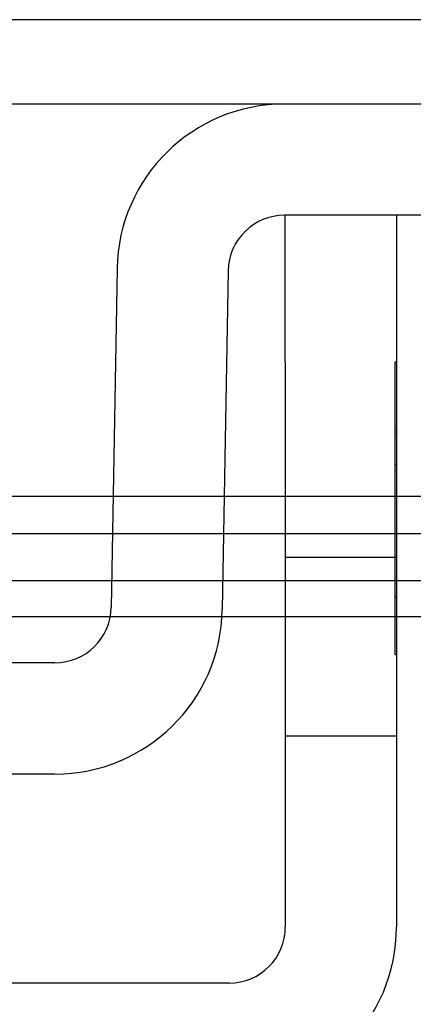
# Model space of a CAD drawing. Header units: inches. Extents: x 1 to 240, y -1 to 159.
# Tile 46 of 65: x 70.068 to 70.405, y 133.011 to 133.851. Entities that reach past the tile are written whole.
import ezdxf
from ezdxf.enums import TextEntityAlignment as Align
from ezdxf.lldxf.tags import DXFTag

# ---------------------------------------------------------------- set-up
doc = ezdxf.new("R2010")
doc.units = ezdxf.units.IN
doc.header["$MEASUREMENT"] = 0
for name, color, linetype in [('COM42667', 7, 'Continuous'), ('COM42780', 7, 'Continuous'), ('COM48573', 7, 'Continuous'), ('COM48603', 7, 'Continuous'), ('Default', 7, 'Continuous')]:
    doc.layers.add(name, color=color, linetype=linetype)
doc.styles.add('SEACAD_Times_New_Roman', font='times.ttf')
tags = doc.linetypes.add('HIDDEN2', pattern=[0.1875, 0.125, -0.0625]).pattern_tags.tags
tags[6:7] = [DXFTag(74, 4), DXFTag(75, 0), DXFTag(340, '0'), DXFTag(46, 0.0), DXFTag(50, 0.0), DXFTag(44, 0.0), DXFTag(45, 0.0)]
tags[4:5] = [DXFTag(74, 4), DXFTag(75, 0), DXFTag(340, '0'), DXFTag(46, 0.0), DXFTag(50, 0.0), DXFTag(44, 0.0), DXFTag(45, 0.0)]
doc.dimstyles.new('HAMMOND_(STH_-_240x160)', dxfattribs={"dimtxt": 1, "dimasz": 1.25, "dimexe": 0.5, "dimexo": 0.5, "dimgap": 0.25, "dimtad": 0, "dimtih": 1, "dimtoh": 1, "dimlfac": 0.125, "dimzin": 0, "dimdsep": 46, "dimtxsty": 'SEACAD_Times_New_Roman', "dimblk1": '_SE_FILLED', "dimblk2": '_SE_FILLED', "dimsah": 1, "dimcen": 0.5, "dimadec": 0, "dimazin": 0, "dimtfac": 0.8, "dimtofl": 0, "dimtmove": 0, "dimatfit": 3, "dimfxl": 1, "dimtolj": 1, "dimtzin": 0, "dimarcsym": 0})

# ---------------------------------------------------------------- blocks, each defined once
blk = doc.blocks.new('SE7')
at = {"layer": 'COM42667', "color": 7, "linetype": 'Continuous'}
for p, q in [((70.29514, 133.55918), (70.29514, 133.68418)), ((70.39014, 133.68418), (70.39014, 133.55918)), ((70.29514, 133.55918), (70.29514, 133.07668)), ((70.39014, 133.55918), (70.39014, 133.07668)), ((70.24714, 133.02868), (69.35564, 133.02868))]:
    blk.add_line(p, q, dxfattribs=at)
at = {"layer": 'COM42667', "color": 7, "linetype": 'HIDDEN2'}
for p, q in [((70.38914, 133.55918), (70.39014, 133.55918)), ((70.38914, 133.4993), (70.38914, 133.55918)), ((70.38914, 133.4993), (70.39014, 133.4993)), ((70.38914, 133.47102), (70.38914, 133.4993)), ((70.38914, 133.47102), (70.39014, 133.47102)), ((70.38914, 133.30918), (70.38914, 133.47102)), ((70.39014, 133.39218), (70.29514, 133.39218)), ((70.38914, 133.35841), (70.39014, 133.35841)), ((70.38914, 133.30918), (70.39014, 133.30918)), ((70.29514, 133.23968), (70.39014, 133.23968))]:
    blk.add_line(p, q, dxfattribs=at)
at = {"layer": 'COM42667', "color": 7, "linetype": 'Continuous'}
for radius in [0.143, 0.048]:
    blk.add_arc((70.24714, 133.07668), radius, 270, 0, dxfattribs=at)
at = {"layer": 'COM42780', "color": 7, "linetype": 'Continuous'}
for p, q in [((70.66666, 133.77918), (70.29438, 133.77918)), ((70.66666, 133.68418), (70.29438, 133.68418)), ((70.1514, 133.63867), (70.14635, 133.34934)), ((70.24639, 133.63702), (70.24134, 133.34768)), ((70.09836, 133.30218), (69.50441, 133.30218)), ((70.09836, 133.20718), (69.50441, 133.20718))]:
    blk.add_line(p, q, dxfattribs=at)
for centre, radius, start, end in [((70.29438, 133.63618), 0.143, 90, 179), ((70.29438, 133.63618), 0.048, 90, 179), ((70.09836, 133.35018), 0.048, 270, 359), ((70.09836, 133.35018), 0.143, 270, 359)]:
    blk.add_arc(centre, radius, start, end, dxfattribs=at)
at = {"layer": 'COM48573', "color": 7, "linetype": 'HIDDEN2'}
blk.add_line((81.64636, 133.85118), (57.95641, 133.85118), dxfattribs=at)
at = {"layer": 'COM48573', "color": 7, "linetype": 'Continuous'}
blk.add_line((70.29438, 133.77918), (69.30839, 133.77918), dxfattribs=at)
at = {"layer": 'COM48603', "color": 7, "linetype": 'Continuous'}
for p, q in [((70.14801, 133.44418), (69.92339, 133.44418)), ((70.29514, 133.44418), (70.24302, 133.44418)), ((79.88895, 133.44418), (70.39014, 133.44418)), ((69.92339, 133.41256), (70.14746, 133.41256)), ((70.24247, 133.41256), (70.29514, 133.41256)), ((70.39014, 133.41256), (79.70921, 133.41256)), ((69.99639, 133.34165), (70.1456, 133.34165)), ((70.24111, 133.34165), (70.29514, 133.34165)), ((70.39014, 133.34165), (79.70921, 133.34165))]:
    blk.add_line(p, q, dxfattribs=at)
at = {"layer": 'COM48603', "color": 7, "linetype": 'HIDDEN2'}
for p, q in [((70.24302, 133.44418), (70.14801, 133.44418)), ((70.39014, 133.44418), (70.29514, 133.44418)), ((70.14746, 133.41256), (70.24247, 133.41256)), ((70.29514, 133.41256), (70.39014, 133.41256)), ((79.88893, 133.37218), (59.65184, 133.37218)), ((70.1456, 133.34165), (70.24111, 133.34165)), ((70.29514, 133.34165), (70.39014, 133.34165))]:
    blk.add_line(p, q, dxfattribs=at)
blk = doc.blocks.new('DMBLK2359')
at = {"layer": 'Default', "linetype": 'Continuous'}
for points in [[(60.4445, 129.59959), (60.4445, 130.01626), (59.1945, 129.80793)], [(79.15827, 129.59959), (80.40827, 129.80793), (79.15827, 130.01626)]]:
    blk.add_hatch(color=7, dxfattribs=at).paths.add_polyline_path(points)
at = {"layer": 'Default', "color": 7, "linetype": 'Continuous'}
for p, q in [((59.1945, 132.37614), (59.1945, 129.30793)), ((80.40827, 132.37614), (80.40827, 129.30793)), ((59.1945, 129.80793), (66.20494, 129.80793)), ((73.39783, 129.80793), (80.40827, 129.80793))]:
    blk.add_line(p, q, dxfattribs=at)
at = {"layer": 'Default', "color": 7, "linetype": 'Continuous', "style": 'SEACAD_Times_New_Roman'}
for s, p in [('21.21', (68.09522, 130.30793)), ('DOOR', (67.70423, 128.80793)), ('OPENING', (66.55494, 127.30793))]:
    blk.add_text(s, height=1, dxfattribs=at).set_placement(p, align=Align.TOP_LEFT)
blk = doc.blocks.new('_SE_FILLED')
at = {"color": 0}
blk.add_line((0, 0), (-1, 0), dxfattribs=at)
blk.add_solid([(0, 0), (-1, -0.1665), (-1, 0.1665), (0, 0)], dxfattribs=at)

msp = doc.modelspace()

# ---------------------------------------------------------------- block references
at = {"layer": 'Default'}
msp.add_blockref('SE7', (0, 0), dxfattribs=at)

# ---------------------------------------------------------------- dimensions: what is measured, and where the dimension line sits
at = {"layer": 'Default', "color": 7, "linetype": 'Continuous'}
dim = msp.add_linear_dim(base=(59.1945, 129.80793), p1=(59.1945, 133.74318), p2=(80.40827, 133.74318), angle=0, text='\\A1;<>\\PDOOR\\XOPENING', dimstyle='HAMMOND_(STH_-_240x160)', override={"dimlfac": 1}, dxfattribs=at)
dim.commit()
dim.dimension.update_dxf_attribs({"geometry": 'DMBLK2359', "text_midpoint": (69.80139, 129.80793), "dimtype": 161})

doc.saveas('drawing.dxf')
